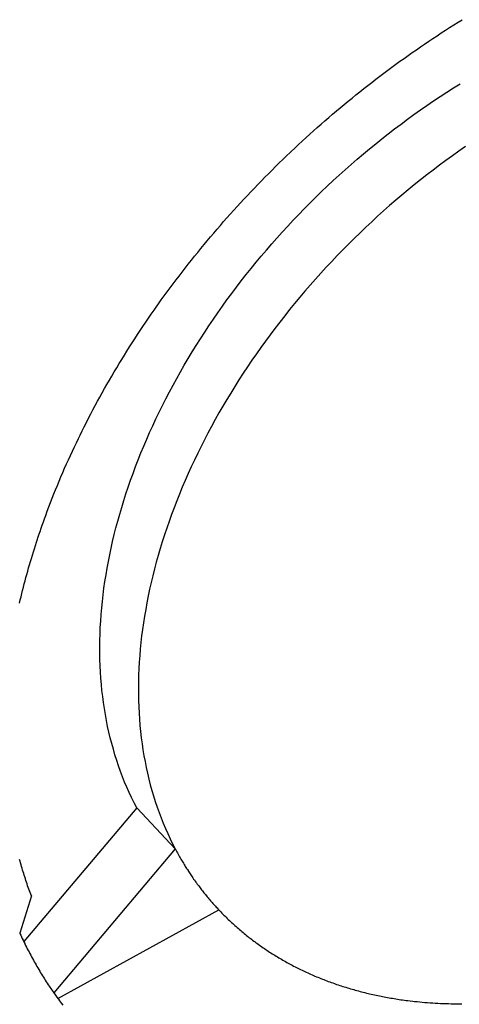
# Model space of a CAD drawing. Extents: x 0 to 841, y 0 to 594.
# Tile 66 of 135: x 764.777 to 765.628, y 132.328 to 134.235. Entities that reach past the tile are written whole.
import ezdxf

# ---------------------------------------------------------------- set-up
doc = ezdxf.new("R2010")
doc.units = 0
doc.header["$LTSCALE"] = 46.255
doc.layers.add('DATUM_AXIS', color=7, linetype='CONTINUOUS')

msp = doc.modelspace()

# ---------------------------------------------------------------- linework, layer by layer
at = {"layer": 'DATUM_AXIS', "color": 7, "linetype": 'CONTINUOUS'}
for p, q in [((765.6252, 134.2297), (765.6334, 134.2347)), ((765.6008, 134.2142), (765.6089, 134.2194)), ((765.6089, 134.2194), (765.6171, 134.2246)), ((765.6171, 134.2246), (765.6252, 134.2297)), ((765.5686, 134.193), (765.5766, 134.1983)), ((765.5766, 134.1983), (765.5847, 134.2037)), ((765.5847, 134.2037), (765.5927, 134.209)), ((765.5927, 134.209), (765.6008, 134.2142)), ((765.5446, 134.1766), (765.5526, 134.1821)), ((765.5526, 134.1821), (765.5605, 134.1876)), ((765.5605, 134.1876), (765.5686, 134.193)), ((765.5129, 134.1542), (765.5208, 134.1598)), ((765.5208, 134.1598), (765.5287, 134.1655)), ((765.5287, 134.1655), (765.5366, 134.1711)), ((765.5366, 134.1711), (765.5446, 134.1766)), ((765.4894, 134.1369), (765.4972, 134.1427)), ((765.4972, 134.1427), (765.505, 134.1485)), ((765.505, 134.1485), (765.5129, 134.1542)), ((765.4661, 134.1193), (765.4738, 134.1252)), ((765.4738, 134.1252), (765.4816, 134.1311)), ((765.4816, 134.1311), (765.4894, 134.1369)), ((765.4353, 134.0952), (765.4429, 134.1013)), ((765.4429, 134.1013), (765.4506, 134.1073)), ((765.4506, 134.1073), (765.4583, 134.1133)), ((765.4583, 134.1133), (765.4661, 134.1193)), ((765.4125, 134.0767), (765.4201, 134.0829)), ((765.4201, 134.0829), (765.4277, 134.0891)), ((765.4277, 134.0891), (765.4353, 134.0952)), ((765.3899, 134.0579), (765.3974, 134.0642)), ((765.3974, 134.0642), (765.4049, 134.0705)), ((765.4049, 134.0705), (765.4125, 134.0767)), ((765.3676, 134.0387), (765.375, 134.0452)), ((765.375, 134.0452), (765.3824, 134.0515)), ((765.3824, 134.0515), (765.3899, 134.0579)), ((765.3455, 134.0192), (765.3528, 134.0258)), ((765.3528, 134.0258), (765.3602, 134.0323)), ((765.3602, 134.0323), (765.3676, 134.0387)), ((765.3237, 133.9994), (765.331, 134.0061)), ((765.331, 134.0061), (765.3382, 134.0127)), ((765.3382, 134.0127), (765.3455, 134.0192)), ((765.3094, 133.9861), (765.3165, 133.9928)), ((765.3165, 133.9928), (765.3237, 133.9994)), ((765.2863, 133.9641), (765.2934, 133.9709)), ((765.3022, 133.9793), (765.3094, 133.9861)), ((765.2653, 133.9434), (765.2723, 133.9503)), ((765.2723, 133.9503), (765.2793, 133.9572)), ((765.2793, 133.9572), (765.2863, 133.9641)), ((765.2447, 133.9225), (765.2515, 133.9295)), ((765.2515, 133.9295), (765.2584, 133.9365)), ((765.2584, 133.9365), (765.2653, 133.9434)), ((765.2311, 133.9084), (765.2379, 133.9155)), ((765.2379, 133.9155), (765.2447, 133.9225)), ((765.211, 133.8871), (765.2176, 133.8942)), ((765.2176, 133.8942), (765.2243, 133.9014)), ((765.2243, 133.9014), (765.2311, 133.9084)), ((765.1912, 133.8655), (765.1977, 133.8727)), ((765.1977, 133.8727), (765.2043, 133.8799)), ((765.2043, 133.8799), (765.211, 133.8871)), ((765.1781, 133.8509), (765.1846, 133.8582)), ((765.1846, 133.8582), (765.1912, 133.8655)), ((765.1589, 133.8288), (765.1653, 133.8362)), ((765.1653, 133.8362), (765.1717, 133.8436)), ((765.1717, 133.8436), (765.1781, 133.8509)), ((765.1462, 133.814), (765.1525, 133.8214)), ((765.1525, 133.8214), (765.1589, 133.8288)), ((765.1276, 133.7915), (765.1337, 133.7991)), ((765.1337, 133.7991), (765.14, 133.8065)), ((765.14, 133.8065), (765.1462, 133.814)), ((765.1093, 133.7689), (765.1153, 133.7765)), ((765.1153, 133.7765), (765.1214, 133.784)), ((765.1214, 133.784), (765.1276, 133.7915)), ((765.0973, 133.7536), (765.1032, 133.7613)), ((765.1032, 133.7613), (765.1093, 133.7689)), ((765.0796, 133.7306), (765.0854, 133.7383)), ((765.0854, 133.7383), (765.0913, 133.746)), ((765.0913, 133.746), (765.0973, 133.7536)), ((765.068, 133.7152), (765.0738, 133.7229)), ((765.0738, 133.7229), (765.0796, 133.7306)), ((765.0567, 133.6997), (765.0623, 133.7074)), ((765.0623, 133.7074), (765.068, 133.7152)), ((765.0399, 133.6762), (765.0455, 133.6841)), ((765.0455, 133.6841), (765.051, 133.6919)), ((765.051, 133.6919), (765.0567, 133.6997)), ((765.0263, 133.6566), (765.0317, 133.6645)), ((765.0317, 133.6645), (765.0372, 133.6723)), ((765.0372, 133.6723), (765.0399, 133.6762)), ((765.0156, 133.6408), (765.0209, 133.6487)), ((765.0209, 133.6487), (765.0263, 133.6566)), ((764.9999, 133.6169), (765.0051, 133.6249)), ((765.0051, 133.6249), (765.0103, 133.6329)), ((765.0103, 133.6329), (765.0156, 133.6408)), ((764.9896, 133.601), (764.9947, 133.609)), ((764.9947, 133.609), (764.9999, 133.6169)), ((764.9796, 133.5849), (764.9846, 133.593)), ((764.9846, 133.593), (764.9896, 133.601)), ((764.9648, 133.5607), (764.9697, 133.5688)), ((764.9697, 133.5688), (764.9746, 133.5769)), ((764.9746, 133.5769), (764.9796, 133.5849)), ((764.9552, 133.5445), (764.96, 133.5527)), ((764.96, 133.5527), (764.9648, 133.5607)), ((764.9458, 133.5283), (764.9505, 133.5364)), ((764.9505, 133.5364), (764.9552, 133.5445)), ((764.9321, 133.5038), (764.9366, 133.512)), ((764.9366, 133.512), (764.9412, 133.5202)), ((764.9412, 133.5202), (764.9458, 133.5283)), ((764.9232, 133.4875), (764.9276, 133.4957)), ((764.9276, 133.4957), (764.9321, 133.5038)), ((764.9145, 133.4711), (764.9188, 133.4793)), ((764.9188, 133.4793), (764.9232, 133.4875)), ((764.9019, 133.4464), (764.906, 133.4546)), ((764.906, 133.4546), (764.9102, 133.4629)), ((764.9102, 133.4629), (764.9145, 133.4711)), ((764.8937, 133.4299), (764.8977, 133.4382)), ((764.8977, 133.4382), (764.9019, 133.4464)), ((764.8828, 133.4073), (764.8867, 133.4155)), ((764.8867, 133.4155), (764.8907, 133.4238)), ((764.8907, 133.4238), (764.8937, 133.4299)), ((764.8751, 133.3907), (764.8789, 133.399)), ((764.8789, 133.399), (764.8828, 133.4073)), ((764.8676, 133.3742), (764.8713, 133.3824)), ((764.8713, 133.3824), (764.8751, 133.3907)), ((764.8568, 133.3493), (764.8604, 133.3576)), ((764.8604, 133.3576), (764.864, 133.3659)), ((764.864, 133.3659), (764.8676, 133.3742)), ((764.8499, 133.3327), (764.8533, 133.341)), ((764.8533, 133.341), (764.8568, 133.3493)), ((764.8432, 133.3161), (764.8465, 133.3244)), ((764.8465, 133.3244), (764.8499, 133.3327)), ((764.8367, 133.2995), (764.8399, 133.3078)), ((764.8399, 133.3078), (764.8432, 133.3161)), ((764.8273, 133.2746), (764.8304, 133.2829)), ((764.8304, 133.2829), (764.8335, 133.2912)), ((764.8335, 133.2912), (764.8367, 133.2995)), ((764.8206, 133.2558), (764.8228, 133.2621)), ((764.8228, 133.2621), (764.825, 133.2683)), ((764.825, 133.2683), (764.8273, 133.2746)), ((764.8142, 133.2371), (764.8163, 133.2434)), ((764.8163, 133.2434), (764.8184, 133.2496)), ((764.8184, 133.2496), (764.8206, 133.2558)), ((764.8121, 133.2309), (764.8142, 133.2371)), ((764.8035, 133.2039), (764.8054, 133.2101)), ((764.8054, 133.2101), (764.8074, 133.2164)), ((764.8074, 133.2164), (764.8094, 133.2226)), ((764.796, 133.179), (764.7978, 133.1852)), ((764.7978, 133.1852), (764.7997, 133.1914)), ((764.7997, 133.1914), (764.8016, 133.1977)), ((764.8016, 133.1977), (764.8035, 133.2039)), ((764.7908, 133.1604), (764.7925, 133.1666)), ((764.7925, 133.1666), (764.7943, 133.1728)), ((764.7943, 133.1728), (764.796, 133.179)), ((764.7858, 133.1418), (764.7874, 133.148)), ((764.7874, 133.148), (764.7891, 133.1542)), ((764.7891, 133.1542), (764.7908, 133.1604)), ((764.7812, 133.1232), (764.7827, 133.1294)), ((764.7827, 133.1294), (764.7842, 133.1356)), ((764.7842, 133.1356), (764.7858, 133.1418)), ((764.7768, 133.1047), (764.7782, 133.1109)), ((764.7782, 133.1109), (764.7797, 133.117)), ((764.7797, 133.117), (764.7812, 133.1232)), ((765.0034, 132.7085), (764.7848, 132.4494)), ((765.0034, 132.7085), (765.0779, 132.6288)), ((765.0779, 132.6288), (764.8428, 132.3502)), ((765.0795, 132.6259), (765.0809, 132.6233)), ((765.0809, 132.6233), (765.0823, 132.6208)), ((765.0823, 132.6208), (765.0837, 132.6183)), ((765.0837, 132.6183), (765.0851, 132.6157)), ((765.0851, 132.6157), (765.0865, 132.6132)), ((765.0865, 132.6132), (765.0877, 132.6112)), ((764.7776, 132.6049), (764.7767, 132.6084)), ((764.7786, 132.6015), (764.7776, 132.6049)), ((764.7796, 132.598), (764.7786, 132.6015)), ((764.7806, 132.5946), (764.7796, 132.598)), ((764.7816, 132.5912), (764.7806, 132.5946)), ((765.0877, 132.6112), (765.0889, 132.6091)), ((765.0889, 132.6091), (765.0901, 132.607)), ((765.0901, 132.607), (765.0913, 132.6049)), ((765.0913, 132.6049), (765.0925, 132.6029)), ((765.0925, 132.6029), (765.0938, 132.6008)), ((765.0938, 132.6008), (765.095, 132.5988)), ((765.095, 132.5988), (765.0963, 132.5967)), ((765.0963, 132.5967), (765.0975, 132.5947)), ((765.0975, 132.5947), (765.0988, 132.5927)), ((764.7826, 132.5878), (764.7816, 132.5912)), ((764.7836, 132.5844), (764.7826, 132.5878)), ((764.7847, 132.581), (764.7836, 132.5844)), ((764.7857, 132.5776), (764.7847, 132.581)), ((764.7868, 132.5743), (764.7857, 132.5776)), ((765.0988, 132.5927), (765.1001, 132.5907)), ((765.1001, 132.5907), (765.1014, 132.5886)), ((765.1014, 132.5886), (765.1027, 132.5866)), ((765.1042, 132.5842), (765.1055, 132.5822)), ((765.1055, 132.5822), (765.1069, 132.5803)), ((765.1069, 132.5803), (765.1082, 132.5783)), ((765.1082, 132.5783), (765.1095, 132.5763)), ((765.1095, 132.5763), (765.1109, 132.5743)), ((764.7879, 132.5709), (764.7868, 132.5743)), ((764.789, 132.5675), (764.7879, 132.5709)), ((764.7901, 132.5642), (764.789, 132.5675)), ((764.7912, 132.5608), (764.7901, 132.5642)), ((764.7924, 132.5575), (764.7912, 132.5608)), ((764.7935, 132.5542), (764.7924, 132.5575)), ((765.1109, 132.5743), (765.1122, 132.5724)), ((765.1122, 132.5724), (765.1136, 132.5704)), ((765.1136, 132.5704), (765.115, 132.5685)), ((765.115, 132.5685), (765.1164, 132.5665)), ((765.1164, 132.5665), (765.1177, 132.5646)), ((765.1177, 132.5646), (765.1191, 132.5627)), ((765.1191, 132.5627), (765.1205, 132.5607)), ((765.1205, 132.5607), (765.122, 132.5588)), ((765.122, 132.5588), (765.1234, 132.5569)), ((765.1234, 132.5569), (765.1248, 132.555)), ((764.7996, 132.5377), (764.7772, 132.4654)), ((764.7947, 132.5509), (764.7935, 132.5542)), ((764.7959, 132.5476), (764.7947, 132.5509)), ((764.7971, 132.5443), (764.7959, 132.5476)), ((764.7983, 132.541), (764.7971, 132.5443)), ((764.7996, 132.5377), (764.7983, 132.541)), ((765.1248, 132.555), (765.1262, 132.5531)), ((765.1262, 132.5531), (765.1277, 132.5512)), ((765.1277, 132.5512), (765.1291, 132.5494)), ((765.1291, 132.5494), (765.1306, 132.5475)), ((765.1306, 132.5475), (765.1321, 132.5456)), ((765.1321, 132.5456), (765.1335, 132.5438)), ((765.1335, 132.5438), (765.135, 132.5419)), ((765.135, 132.5419), (765.1365, 132.5401)), ((765.1365, 132.5401), (765.138, 132.5382)), ((765.138, 132.5382), (765.1386, 132.5375)), ((765.1386, 132.5375), (765.1401, 132.5357)), ((765.1401, 132.5357), (765.1417, 132.5339)), ((765.1417, 132.5339), (765.1432, 132.532)), ((765.1432, 132.532), (765.1447, 132.5302)), ((765.1447, 132.5302), (765.1463, 132.5284)), ((765.1463, 132.5284), (765.1478, 132.5267)), ((765.1478, 132.5267), (765.1494, 132.5249)), ((765.1494, 132.5249), (765.1509, 132.5231)), ((765.1509, 132.5231), (765.1525, 132.5213)), ((765.1525, 132.5213), (765.1541, 132.5196)), ((765.1541, 132.5196), (765.1557, 132.5178)), ((765.1557, 132.5178), (765.1573, 132.5161)), ((764.8508, 132.3389), (765.1621, 132.5109)), ((765.1573, 132.5161), (765.1589, 132.5143)), ((765.1589, 132.5143), (765.1605, 132.5126)), ((765.1605, 132.5126), (765.1621, 132.5109)), ((765.1621, 132.5109), (765.1641, 132.5088)), ((765.1641, 132.5088), (765.1661, 132.5066)), ((765.1661, 132.5066), (765.1682, 132.5045)), ((765.1682, 132.5045), (765.1702, 132.5024)), ((765.1702, 132.5024), (765.1723, 132.5004)), ((765.1723, 132.5004), (765.1744, 132.4983)), ((765.1744, 132.4983), (765.1765, 132.4962)), ((765.1765, 132.4962), (765.1786, 132.4942)), ((765.1786, 132.4942), (765.1807, 132.4921)), ((765.1807, 132.4921), (765.1828, 132.4901)), ((765.1828, 132.4901), (765.1849, 132.4881)), ((765.1849, 132.4881), (765.1871, 132.4861)), ((765.1871, 132.4861), (765.1892, 132.4841)), ((765.1892, 132.4841), (765.1914, 132.4821)), ((765.1914, 132.4821), (765.1936, 132.4802)), ((765.1936, 132.4802), (765.1958, 132.4782)), ((764.779, 132.4616), (764.7805, 132.4584)), ((765.1958, 132.4782), (765.198, 132.4763)), ((765.198, 132.4763), (765.2002, 132.4743)), ((765.2002, 132.4743), (765.2024, 132.4724)), ((765.2024, 132.4724), (765.2047, 132.4705)), ((765.2047, 132.4705), (765.2069, 132.4686)), ((765.2069, 132.4686), (765.2092, 132.4667)), ((765.2092, 132.4667), (765.2115, 132.4648)), ((765.2115, 132.4648), (765.2137, 132.463)), ((765.2137, 132.463), (765.216, 132.4611)), ((765.216, 132.4611), (765.2183, 132.4593)), ((764.7805, 132.4584), (764.782, 132.4552)), ((764.782, 132.4552), (764.7835, 132.4519)), ((764.7835, 132.4519), (764.7851, 132.4487)), ((764.7851, 132.4487), (764.7867, 132.4455)), ((764.7885, 132.4418), (764.7901, 132.4386)), ((765.2183, 132.4593), (765.2207, 132.4574)), ((765.2207, 132.4574), (765.223, 132.4556)), ((765.223, 132.4556), (765.2253, 132.4538)), ((765.2253, 132.4538), (765.2277, 132.452)), ((765.2277, 132.452), (765.2301, 132.4503)), ((765.2301, 132.4503), (765.2324, 132.4485)), ((765.236, 132.4459), (765.2384, 132.4441)), ((765.2384, 132.4441), (765.2408, 132.4424)), ((765.2408, 132.4424), (765.2432, 132.4407)), ((764.7901, 132.4386), (764.7917, 132.4354)), ((764.7917, 132.4354), (764.7933, 132.4322)), ((764.7933, 132.4322), (764.795, 132.4291)), ((764.795, 132.4291), (764.7966, 132.4259)), ((764.7966, 132.4259), (764.7983, 132.4228)), ((764.7983, 132.4228), (764.8, 132.4197)), ((765.2432, 132.4407), (765.2457, 132.439)), ((765.2457, 132.439), (765.2481, 132.4373)), ((765.2481, 132.4373), (765.2506, 132.4356)), ((765.2506, 132.4356), (765.253, 132.4339)), ((765.253, 132.4339), (765.2555, 132.4323)), ((765.2555, 132.4323), (765.258, 132.4307)), ((765.258, 132.4307), (765.2605, 132.429)), ((765.2605, 132.429), (765.263, 132.4274)), ((765.263, 132.4274), (765.2655, 132.4258)), ((765.2655, 132.4258), (765.268, 132.4242)), ((765.268, 132.4242), (765.2706, 132.4226)), ((765.2706, 132.4226), (765.2731, 132.4211)), ((764.8, 132.4197), (764.8017, 132.4165)), ((764.8017, 132.4165), (764.8034, 132.4134)), ((764.8034, 132.4134), (764.8051, 132.4103)), ((764.8051, 132.4103), (764.8068, 132.4073)), ((764.8068, 132.4073), (764.8086, 132.4042)), ((764.8086, 132.4042), (764.8103, 132.4011)), ((765.2731, 132.4211), (765.2757, 132.4195)), ((765.2757, 132.4195), (765.2782, 132.418)), ((765.2782, 132.418), (765.2808, 132.4165)), ((765.2808, 132.4165), (765.2834, 132.4149)), ((765.2834, 132.4149), (765.286, 132.4134)), ((765.286, 132.4134), (765.2886, 132.412)), ((765.2886, 132.412), (765.2912, 132.4105)), ((765.2912, 132.4105), (765.2938, 132.409)), ((765.2938, 132.409), (765.2965, 132.4076)), ((765.2965, 132.4076), (765.2991, 132.4061)), ((765.2991, 132.4061), (765.3018, 132.4047)), ((765.3018, 132.4047), (765.3045, 132.4033)), ((764.8103, 132.4011), (764.8121, 132.3981)), ((764.8121, 132.3981), (764.8139, 132.395)), ((764.8139, 132.395), (764.8157, 132.392)), ((764.8157, 132.392), (764.8175, 132.389)), ((764.8175, 132.389), (764.8194, 132.3859)), ((764.8194, 132.3859), (764.8212, 132.3829)), ((765.3045, 132.4033), (765.3071, 132.4019)), ((765.3071, 132.4019), (765.3098, 132.4005)), ((765.3098, 132.4005), (765.3125, 132.3991)), ((765.3125, 132.3991), (765.3152, 132.3978)), ((765.3152, 132.3978), (765.3179, 132.3964)), ((765.3179, 132.3964), (765.3207, 132.3951)), ((765.3207, 132.3951), (765.3234, 132.3938)), ((765.3234, 132.3938), (765.3261, 132.3924)), ((765.3261, 132.3924), (765.3289, 132.3912)), ((765.3289, 132.3912), (765.3316, 132.3899)), ((765.3316, 132.3899), (765.3344, 132.3886)), ((765.3344, 132.3886), (765.3372, 132.3873)), ((765.3372, 132.3873), (765.34, 132.3861)), ((765.34, 132.3861), (765.3428, 132.3849)), ((765.3428, 132.3849), (765.3456, 132.3836)), ((764.8212, 132.3829), (764.8231, 132.38)), ((764.8231, 132.38), (764.825, 132.377)), ((764.825, 132.377), (764.8265, 132.3745)), ((764.8265, 132.3745), (764.8284, 132.3715)), ((764.8284, 132.3715), (764.8304, 132.3686)), ((764.8304, 132.3686), (764.8323, 132.3657)), ((764.8323, 132.3657), (764.8342, 132.3627)), ((765.3456, 132.3836), (765.3484, 132.3824)), ((765.3484, 132.3824), (765.3512, 132.3812)), ((765.3512, 132.3812), (765.3541, 132.3801)), ((765.3541, 132.3801), (765.3569, 132.3789)), ((765.3569, 132.3789), (765.3598, 132.3777)), ((765.3598, 132.3777), (765.3627, 132.3766)), ((765.3627, 132.3766), (765.3655, 132.3755)), ((765.3655, 132.3755), (765.3684, 132.3743)), ((765.3684, 132.3743), (765.3713, 132.3732)), ((765.3713, 132.3732), (765.3742, 132.3722)), ((765.3742, 132.3722), (765.3771, 132.3711)), ((765.3771, 132.3711), (765.38, 132.37)), ((765.38, 132.37), (765.383, 132.369)), ((765.383, 132.369), (765.3859, 132.3679)), ((765.3859, 132.3679), (765.3889, 132.3669)), ((765.3933, 132.3654), (765.3963, 132.3644)), ((764.8342, 132.3627), (764.8428, 132.3502)), ((764.8428, 132.3502), (764.8508, 132.3389)), ((765.3963, 132.3644), (765.3992, 132.3634)), ((765.3992, 132.3634), (765.4022, 132.3625)), ((765.4022, 132.3625), (765.4052, 132.3615)), ((765.4052, 132.3615), (765.4082, 132.3606)), ((765.4082, 132.3606), (765.4112, 132.3596)), ((765.4112, 132.3596), (765.4142, 132.3587)), ((765.4142, 132.3587), (765.4173, 132.3578)), ((765.4173, 132.3578), (765.4203, 132.357)), ((765.4203, 132.357), (765.4233, 132.3561)), ((765.4233, 132.3561), (765.4264, 132.3552)), ((765.4264, 132.3552), (765.4294, 132.3544)), ((765.4294, 132.3544), (765.4325, 132.3536)), ((765.4325, 132.3536), (765.4356, 132.3527)), ((765.4356, 132.3527), (765.4387, 132.3519)), ((765.4387, 132.3519), (765.4418, 132.3511)), ((765.4418, 132.3511), (765.4449, 132.3504)), ((765.4449, 132.3504), (765.448, 132.3496)), ((765.448, 132.3496), (765.4511, 132.3489)), ((765.4511, 132.3489), (765.4542, 132.3481)), ((765.4542, 132.3481), (765.4573, 132.3474)), ((765.4573, 132.3474), (765.4604, 132.3467)), ((765.4604, 132.3467), (765.4636, 132.346)), ((764.8508, 132.3389), (764.8518, 132.3375)), ((764.8518, 132.3375), (764.8539, 132.3347)), ((764.8539, 132.3347), (764.856, 132.3319)), ((764.856, 132.3319), (764.8581, 132.3291)), ((764.8581, 132.3291), (764.8602, 132.3263)), ((765.4636, 132.346), (765.4667, 132.3453)), ((765.4667, 132.3453), (765.4699, 132.3447)), ((765.4699, 132.3447), (765.4731, 132.344)), ((765.4731, 132.344), (765.4762, 132.3434)), ((765.4762, 132.3434), (765.4794, 132.3427)), ((765.4794, 132.3427), (765.4826, 132.3421)), ((765.4826, 132.3421), (765.4858, 132.3415)), ((765.4858, 132.3415), (765.489, 132.3409)), ((765.489, 132.3409), (765.4922, 132.3404)), ((765.4922, 132.3404), (765.4954, 132.3398)), ((765.4954, 132.3398), (765.4986, 132.3393)), ((765.4986, 132.3393), (765.5018, 132.3387)), ((765.5018, 132.3387), (765.5051, 132.3382)), ((765.5051, 132.3382), (765.5083, 132.3377)), ((765.5083, 132.3377), (765.5116, 132.3372)), ((765.5116, 132.3372), (765.5148, 132.3367)), ((765.5148, 132.3367), (765.5181, 132.3363)), ((765.5181, 132.3363), (765.5214, 132.3358)), ((765.5214, 132.3358), (765.5246, 132.3354)), ((765.5246, 132.3354), (765.5279, 132.335)), ((765.5279, 132.335), (765.5328, 132.3344)), ((765.5328, 132.3344), (765.5378, 132.3338)), ((765.5378, 132.3338), (765.5411, 132.3334)), ((765.5411, 132.3334), (765.5461, 132.3329)), ((765.5461, 132.3329), (765.5511, 132.3324)), ((765.5511, 132.3324), (765.5561, 132.332)), ((765.5561, 132.332), (765.5611, 132.3315)), ((765.5611, 132.3315), (765.5661, 132.3311)), ((765.5661, 132.3311), (765.5712, 132.3308)), ((765.5712, 132.3308), (765.5762, 132.3304)), ((765.5762, 132.3304), (765.5813, 132.3301)), ((765.5813, 132.3301), (765.5864, 132.3298)), ((765.5864, 132.3298), (765.5915, 132.3296)), ((765.5915, 132.3296), (765.5966, 132.3294)), ((765.5966, 132.3294), (765.6017, 132.3292)), ((765.6017, 132.3292), (765.6069, 132.329)), ((765.6069, 132.329), (765.612, 132.3289)), ((765.612, 132.3289), (765.6172, 132.3288)), ((765.6172, 132.3288), (765.6224, 132.3288)), ((765.6224, 132.3288), (765.6275, 132.3288)), ((765.6275, 132.3288), (765.6327, 132.3288))]:
    msp.add_line(p, q, dxfattribs=at)
for points in [[(765.0034, 132.7085), (764.9984, 132.7182), (764.9936, 132.728), (764.9889, 132.738), (764.9844, 132.748), (764.9801, 132.7582), (764.976, 132.7685), (764.9721, 132.7789), (764.9683, 132.7894), (764.9648, 132.8001), (764.9614, 132.8108), (764.9582, 132.8217), (764.9551, 132.8326), (764.9523, 132.8437), (764.9496, 132.8548), (764.9472, 132.8661), (764.9449, 132.8774), (764.9428, 132.8889), (764.9409, 132.9004), (764.9391, 132.912), (764.9376, 132.9237), (764.9362, 132.9355), (764.9351, 132.9474), (764.9341, 132.9593), (764.9333, 132.9713), (764.9327, 132.9834), (764.9323, 132.9956), (764.9321, 133.0079), (764.932, 133.0202), (764.9322, 133.0325), (764.9325, 133.045), (764.933, 133.0575), (764.9337, 133.07), (764.9346, 133.0827), (764.9357, 133.0953), (764.937, 133.108), (764.9385, 133.1208), (764.9401, 133.1336), (764.942, 133.1465), (764.944, 133.1594), (764.9462, 133.1723), (764.9486, 133.1853), (764.9512, 133.1983), (764.9539, 133.2113), (764.9569, 133.2244), (764.96, 133.2375), (764.9633, 133.2506), (764.9668, 133.2637), (764.9705, 133.2768), (764.9744, 133.29), (764.9784, 133.3032), (764.9826, 133.3164), (764.987, 133.3296), (764.9916, 133.3428), (764.9963, 133.356), (765.0012, 133.3692), (765.0063, 133.3824), (765.0116, 133.3956), (765.0171, 133.4088), (765.0227, 133.422), (765.0285, 133.4351), (765.0344, 133.4483), (765.0406, 133.4614), (765.0469, 133.4745), (765.0533, 133.4876), (765.0599, 133.5007), (765.0667, 133.5137), (765.0737, 133.5267), (765.0808, 133.5397), (765.0881, 133.5527), (765.0955, 133.5656), (765.1031, 133.5784), (765.1108, 133.5912), (765.1187, 133.604), (765.1268, 133.6168), (765.135, 133.6294), (765.1433, 133.6421), (765.1518, 133.6546), (765.1604, 133.6671), (765.1692, 133.6796), (765.1781, 133.692), (765.1872, 133.7043), (765.1964, 133.7166), (765.2057, 133.7287), (765.2152, 133.7409), (765.2248, 133.7529), (765.2346, 133.7649), (765.2444, 133.7768), (765.2544, 133.7886), (765.2646, 133.8003), (765.2748, 133.8119), (765.2852, 133.8235), (765.2957, 133.8349), (765.3063, 133.8463), (765.317, 133.8576), (765.3278, 133.8687), (765.3388, 133.8798), (765.3498, 133.8908), (765.361, 133.9017), (765.3723, 133.9124), (765.3836, 133.9231), (765.3951, 133.9336), (765.4067, 133.9441), (765.4183, 133.9544), (765.4301, 133.9646), (765.442, 133.9747), (765.4539, 133.9846), (765.4659, 133.9945), (765.4781, 134.0042), (765.4902, 134.0138), (765.5025, 134.0233), (765.5149, 134.0326), (765.5273, 134.0418), (765.5398, 134.0509), (765.5524, 134.0599), (765.565, 134.0687), (765.5777, 134.0774), (765.5905, 134.0859), (765.6033, 134.0943), (765.6162, 134.1025), (765.6292, 134.1106)], [(765.6396, 133.989), (765.627, 133.9802), (765.6144, 133.9713), (765.6019, 133.9622), (765.5894, 133.953), (765.5771, 133.9436), (765.5648, 133.9342), (765.5526, 133.9246), (765.5405, 133.9148), (765.5285, 133.905), (765.5165, 133.895), (765.5047, 133.8849), (765.4929, 133.8747), (765.4812, 133.8644), (765.4697, 133.854), (765.4582, 133.8434), (765.4468, 133.8327), (765.4356, 133.822), (765.4244, 133.8111), (765.4133, 133.8001), (765.4024, 133.7891), (765.3916, 133.7779), (765.3808, 133.7666), (765.3702, 133.7553), (765.3597, 133.7438), (765.3494, 133.7323), (765.3391, 133.7206), (765.329, 133.7089), (765.319, 133.6971), (765.3091, 133.6852), (765.2994, 133.6732), (765.2898, 133.6612), (765.2803, 133.6491), (765.271, 133.6369), (765.2618, 133.6246), (765.2527, 133.6123), (765.2438, 133.5999), (765.235, 133.5875), (765.2264, 133.575), (765.2179, 133.5624), (765.2095, 133.5498), (765.2013, 133.5371), (765.1933, 133.5244), (765.1854, 133.5116), (765.1776, 133.4988), (765.1701, 133.4859), (765.1626, 133.473), (765.1554, 133.4601), (765.1482, 133.4471), (765.1413, 133.4341), (765.1345, 133.421), (765.1279, 133.408), (765.1214, 133.3949), (765.1151, 133.3818), (765.109, 133.3686), (765.103, 133.3555), (765.0973, 133.3423), (765.0916, 133.3291), (765.0862, 133.3159), (765.0809, 133.3027), (765.0758, 133.2895), (765.0709, 133.2763), (765.0661, 133.2631), (765.0616, 133.2499), (765.0572, 133.2367), (765.053, 133.2235), (765.0489, 133.2103), (765.0451, 133.1972), (765.0414, 133.184), (765.0379, 133.1709), (765.0346, 133.1578), (765.0314, 133.1447), (765.0285, 133.1316), (765.0257, 133.1186), (765.0231, 133.1056), (765.0208, 133.0926), (765.0185, 133.0797), (765.0165, 133.0668), (765.0147, 133.0539), (765.013, 133.0411), (765.0116, 133.0284), (765.0103, 133.0157), (765.0092, 133.003), (765.0083, 132.9904), (765.0076, 132.9778), (765.0071, 132.9653), (765.0067, 132.9529), (765.0066, 132.9405), (765.0066, 132.9282), (765.0069, 132.9159), (765.0073, 132.9038), (765.0079, 132.8917), (765.0087, 132.8797), (765.0096, 132.8677), (765.0108, 132.8558), (765.0122, 132.844), (765.0137, 132.8323), (765.0154, 132.8207), (765.0174, 132.8092), (765.0195, 132.7978), (765.0217, 132.7864), (765.0242, 132.7752), (765.0269, 132.764), (765.0297, 132.753), (765.0327, 132.742), (765.0359, 132.7312), (765.0393, 132.7204), (765.0429, 132.7098), (765.0467, 132.6993), (765.0506, 132.6888), (765.0547, 132.6785), (765.059, 132.6684), (765.0635, 132.6583), (765.0681, 132.6484), (765.0729, 132.6385), (765.0779, 132.6288)], [(765.2934, 133.9709), (765.3005, 133.9776), (765.3022, 133.9793)], [(764.8094, 133.2226), (764.8114, 133.2288), (764.8121, 133.2309)], [(765.0779, 132.6288), (765.0782, 132.6284), (765.0795, 132.6259)], [(765.1027, 132.5866), (765.1029, 132.5862), (765.1042, 132.5842)], [(764.7772, 132.4654), (764.7775, 132.4649), (764.779, 132.4616)], [(764.7867, 132.4455), (764.7869, 132.445), (764.7885, 132.4418)], [(765.2324, 132.4485), (765.2336, 132.4476), (765.236, 132.4459)], [(765.3889, 132.3669), (765.3903, 132.3664), (765.3933, 132.3654)]]:
    msp.add_lwpolyline(points, dxfattribs=at)

doc.saveas('drawing.dxf')
